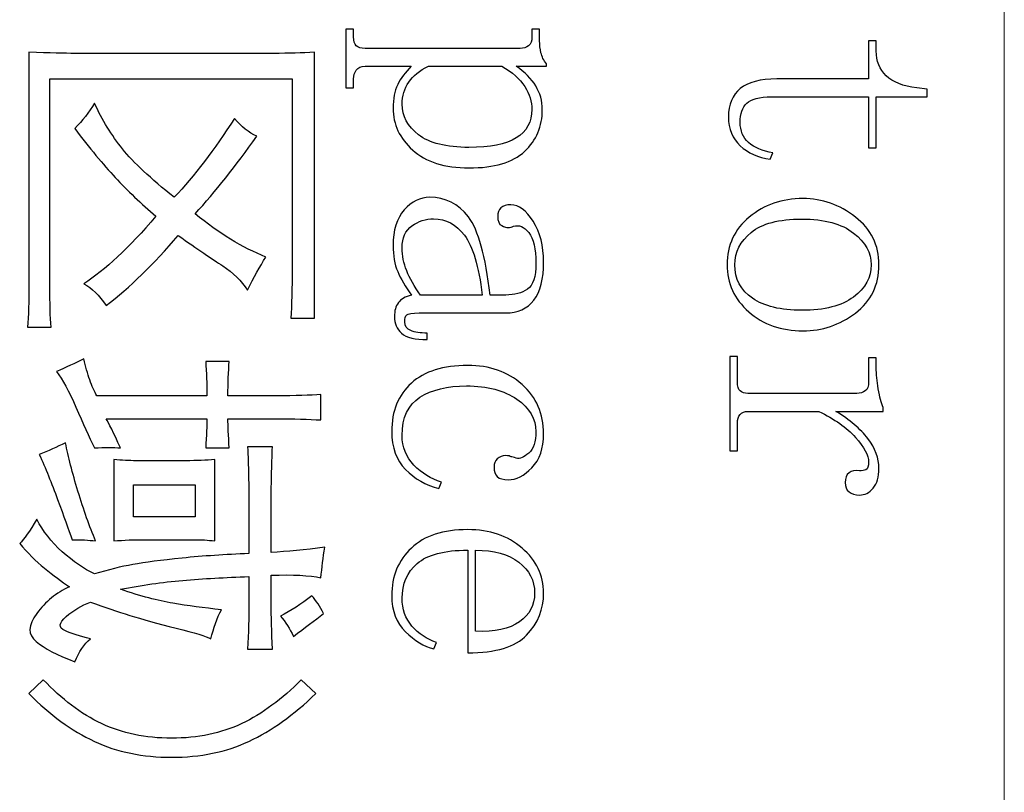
# Model space of a CAD drawing. Header units: millimetres. Extents: x -420 to 420, y -297 to 297.
# Tile 41 of 141: x 10.61 to 21.1, y -93.45 to -85.22. Entities that reach past the tile are written whole.
import ezdxf
from ezdxf.lldxf.tags import DXFTag

# ---------------------------------------------------------------- set-up
doc = ezdxf.new("R2010")
doc.units = ezdxf.units.MM
doc.header["$MEASUREMENT"] = 0
doc.layers.add('layer 1', color=7, linetype='Continuous')
tags = doc.linetypes.add('New Line2', pattern=[20.2, 12.7, -2.5, 2.5, -2.5]).pattern_tags.tags
tags[10:11] = [DXFTag(74, 4), DXFTag(75, 0), DXFTag(340, '0'), DXFTag(46, 1.0), DXFTag(50, 0.0), DXFTag(44, 0.0), DXFTag(45, 0.0)]
tags[8:9] = [DXFTag(74, 4), DXFTag(75, 0), DXFTag(340, '0'), DXFTag(46, 1.0), DXFTag(50, 0.0), DXFTag(44, 0.0), DXFTag(45, 0.0)]
tags[6:7] = [DXFTag(74, 4), DXFTag(75, 0), DXFTag(340, '0'), DXFTag(46, 1.0), DXFTag(50, 0.0), DXFTag(44, 0.0), DXFTag(45, 0.0)]
tags[4:5] = [DXFTag(74, 4), DXFTag(75, 0), DXFTag(340, '0'), DXFTag(46, 1.0), DXFTag(50, 0.0), DXFTag(44, 0.0), DXFTag(45, 0.0)]

msp = doc.modelspace()

# ---------------------------------------------------------------- linework, layer by layer
at = {"layer": 'layer 1', "color": 7, "linetype": 'New Line2', "lineweight": 9}
msp.add_open_spline([(21.0982, -50.9687), (21.0982, -50.9687), (21.0982, -111.0515), (21.0982, -111.0515)], degree=3, dxfattribs=at)
at = {"layer": 'layer 1', "color": 7}
for points, knots in [([(14.1678, -85.8466), (14.1678, -85.8466), (14.1678, -85.9415), (14.1678, -85.9415), (14.1678, -85.9415), (14.1678, -85.9415), (14.0858, -85.9415), (14.0858, -85.9415), (14.0858, -85.9415), (14.0858, -85.9415), (14.0858, -85.3166), (14.0858, -85.3166), (14.0858, -85.3166), (14.0858, -85.3166), (14.1678, -85.3166), (14.1678, -85.3166), (14.1678, -85.3166), (14.1678, -85.3166), (14.1678, -85.3982), (14.1678, -85.3982), (14.1678, -85.3982), (14.1678, -85.4433), (14.1774, -85.4751), (14.1958, -85.4931), (14.1958, -85.4931), (14.2142, -85.511), (14.247, -85.5203), (14.2934, -85.5203), (14.2934, -85.5203), (14.2934, -85.5203), (15.942, -85.5203), (15.942, -85.5203), (15.942, -85.5203), (15.9789, -85.5203), (16.0093, -85.511), (16.0325, -85.4931), (16.0325, -85.4931), (16.0557, -85.4751), (16.0676, -85.4433), (16.0676, -85.3982), (16.0676, -85.3982), (16.0676, -85.3982), (16.0676, -85.3166), (16.0676, -85.3166), (16.0676, -85.3166), (16.0676, -85.3166), (16.1497, -85.3166), (16.1497, -85.3166), (16.1497, -85.3166), (16.1497, -85.3166), (16.1497, -85.4387), (16.1497, -85.4387), (16.1497, -85.4387), (16.1497, -85.4844), (16.1545, -85.5272), (16.164, -85.5683), (16.164, -85.5683), (16.1735, -85.6088), (16.1926, -85.6475), (16.2212, -85.684), (16.2212, -85.684), (16.2212, -85.684), (16.2212, -85.7112), (16.2212, -85.7112), (16.2212, -85.7112), (16.2212, -85.7112), (15.9003, -85.7112), (15.9003, -85.7112), (15.9003, -85.7112), (15.9926, -85.7743), (16.0622, -85.8443), (16.1086, -85.9212), (16.1086, -85.9212), (16.1551, -85.9976), (16.1783, -86.0815), (16.1783, -86.1718), (16.1783, -86.1718), (16.1783, -86.3523), (16.1158, -86.501), (15.9902, -86.6184), (15.9902, -86.6184), (15.8646, -86.7359), (15.667, -86.7943), (15.3974, -86.7943), (15.3974, -86.7943), (15.1373, -86.7943), (14.938, -86.7313), (14.7981, -86.6046), (14.7981, -86.6046), (14.6589, -86.4784), (14.5893, -86.3297), (14.5893, -86.1579), (14.5893, -86.1579), (14.5893, -86.0589), (14.6053, -85.975), (14.638, -85.9073), (14.638, -85.9073), (14.6701, -85.8396), (14.7184, -85.7743), (14.7833, -85.7112), (14.7833, -85.7112), (14.7833, -85.7112), (14.2934, -85.7112), (14.2934, -85.7112), (14.2934, -85.7112), (14.247, -85.7112), (14.2142, -85.7245), (14.1958, -85.7517), (14.1958, -85.7517), (14.1774, -85.7789), (14.1678, -85.8107), (14.1678, -85.8466)], [0, 0, 0, 0, 0.0344828, 0.0344828, 0.0344828, 0.0344828, 0.0689655, 0.0689655, 0.0689655, 0.0689655, 0.1034483, 0.1034483, 0.1034483, 0.1034483, 0.137931, 0.137931, 0.137931, 0.137931, 0.1724138, 0.1724138, 0.1724138, 0.1724138, 0.2068966, 0.2068966, 0.2068966, 0.2068966, 0.2413793, 0.2413793, 0.2413793, 0.2413793, 0.2758621, 0.2758621, 0.2758621, 0.2758621, 0.3103448, 0.3103448, 0.3103448, 0.3103448, 0.3448276, 0.3448276, 0.3448276, 0.3448276, 0.3793103, 0.3793103, 0.3793103, 0.3793103, 0.4137931, 0.4137931, 0.4137931, 0.4137931, 0.4482759, 0.4482759, 0.4482759, 0.4482759, 0.4827586, 0.4827586, 0.4827586, 0.4827586, 0.5172414, 0.5172414, 0.5172414, 0.5172414, 0.5517241, 0.5517241, 0.5517241, 0.5517241, 0.5862069, 0.5862069, 0.5862069, 0.5862069, 0.6206897, 0.6206897, 0.6206897, 0.6206897, 0.6551724, 0.6551724, 0.6551724, 0.6551724, 0.6896552, 0.6896552, 0.6896552, 0.6896552, 0.7241379, 0.7241379, 0.7241379, 0.7241379, 0.7586207, 0.7586207, 0.7586207, 0.7586207, 0.7931034, 0.7931034, 0.7931034, 0.7931034, 0.8275862, 0.8275862, 0.8275862, 0.8275862, 0.862069, 0.862069, 0.862069, 0.862069, 0.8965517, 0.8965517, 0.8965517, 0.8965517, 0.9310345, 0.9310345, 0.9310345, 0.9310345, 1, 1, 1, 1]), ([(18.6202, -86.0375), (18.4899, -86.0375), (18.4012, -86.0601), (18.3548, -86.1052), (18.3548, -86.1052), (18.3083, -86.1504), (18.2852, -86.218), (18.2852, -86.3083), (18.2852, -86.3083), (18.2852, -86.3986), (18.3155, -86.4703), (18.3756, -86.5247), (18.3756, -86.5247), (18.4363, -86.5791), (18.5226, -86.615), (18.6339, -86.6329), (18.6339, -86.6329), (18.6339, -86.6329), (18.6059, -86.7006), (18.6059, -86.7006), (18.6059, -86.7006), (18.4762, -86.6827), (18.369, -86.6352), (18.2857, -86.5583), (18.2857, -86.5583), (18.2019, -86.4813), (18.1602, -86.3801), (18.1602, -86.2533), (18.1602, -86.2533), (18.1602, -86.118), (18.2019, -86.0161), (18.2857, -85.9484), (18.2857, -85.9484), (18.3696, -85.8807), (18.4994, -85.8466), (18.6762, -85.8466), (18.6762, -85.8466), (18.6762, -85.8466), (19.6528, -85.8466), (19.6528, -85.8466), (19.6528, -85.8466), (19.6528, -85.8466), (19.6528, -85.4398), (19.6528, -85.4398), (19.6528, -85.4398), (19.6528, -85.4398), (19.7349, -85.4398), (19.7349, -85.4398), (19.7349, -85.4398), (19.7349, -85.4398), (19.7349, -85.548), (19.7349, -85.548), (19.7349, -85.548), (19.7349, -85.6568), (19.7695, -85.7448), (19.8391, -85.813), (19.8391, -85.813), (19.9088, -85.8807), (20.0182, -85.9241), (20.1664, -85.9421), (20.1664, -85.9421), (20.1664, -85.9421), (20.2777, -85.9559), (20.2777, -85.9559), (20.2777, -85.9559), (20.2777, -85.9559), (20.2777, -86.0375), (20.2777, -86.0375), (20.2777, -86.0375), (20.2777, -86.0375), (19.7349, -86.0375), (19.7349, -86.0375), (19.7349, -86.0375), (19.7349, -86.0375), (19.7349, -86.5791), (19.7349, -86.5791), (19.7349, -86.5791), (19.7349, -86.5791), (19.6528, -86.5791), (19.6528, -86.5791), (19.6528, -86.5791), (19.6528, -86.5791), (19.6528, -86.0375), (19.6528, -86.0375), (19.6528, -86.0375), (19.6528, -86.0375), (18.6202, -86.0375), (18.6202, -86.0375)], [0, 0, 0, 0, 0.0434783, 0.0434783, 0.0434783, 0.0434783, 0.0869565, 0.0869565, 0.0869565, 0.0869565, 0.1304348, 0.1304348, 0.1304348, 0.1304348, 0.173913, 0.173913, 0.173913, 0.173913, 0.2173913, 0.2173913, 0.2173913, 0.2173913, 0.2608696, 0.2608696, 0.2608696, 0.2608696, 0.3043478, 0.3043478, 0.3043478, 0.3043478, 0.3478261, 0.3478261, 0.3478261, 0.3478261, 0.3913043, 0.3913043, 0.3913043, 0.3913043, 0.4347826, 0.4347826, 0.4347826, 0.4347826, 0.4782609, 0.4782609, 0.4782609, 0.4782609, 0.5217391, 0.5217391, 0.5217391, 0.5217391, 0.5652174, 0.5652174, 0.5652174, 0.5652174, 0.6086957, 0.6086957, 0.6086957, 0.6086957, 0.6521739, 0.6521739, 0.6521739, 0.6521739, 0.6956522, 0.6956522, 0.6956522, 0.6956522, 0.7391304, 0.7391304, 0.7391304, 0.7391304, 0.7826087, 0.7826087, 0.7826087, 0.7826087, 0.826087, 0.826087, 0.826087, 0.826087, 0.8695652, 0.8695652, 0.8695652, 0.8695652, 0.9130435, 0.9130435, 0.9130435, 0.9130435, 1, 1, 1, 1]), ([(13.5001, -88.3947), (13.5096, -88.2594), (13.5144, -88.0788), (13.5144, -87.8526), (13.5144, -87.8526), (13.5144, -87.8526), (13.5144, -85.8454), (13.5144, -85.8454), (13.5144, -85.8454), (13.5144, -85.8454), (10.9338, -85.8454), (10.9338, -85.8454), (10.9338, -85.8454), (10.9338, -85.8454), (10.9338, -88.0557), (10.9338, -88.0557), (10.9338, -88.0557), (10.9338, -88.2368), (10.9385, -88.3814), (10.9474, -88.4896), (10.9474, -88.4896), (10.9474, -88.4896), (10.6963, -88.4896), (10.6963, -88.4896), (10.6963, -88.4896), (10.7058, -88.3722), (10.7106, -88.2188), (10.7106, -88.0291), (10.7106, -88.0291), (10.7106, -88.0291), (10.7106, -85.5608), (10.7106, -85.5608), (10.7106, -85.5608), (10.9338, -85.57), (11.0963, -85.5741), (11.1986, -85.5741), (11.1986, -85.5741), (11.1986, -85.5741), (13.3191, -85.5741), (13.3191, -85.5741), (13.3191, -85.5741), (13.4769, -85.5741), (13.6209, -85.57), (13.7512, -85.5608), (13.7512, -85.5608), (13.7512, -85.5608), (13.7512, -88.3947), (13.7512, -88.3947), (13.7512, -88.3947), (13.7512, -88.3947), (13.5001, -88.3947), (13.5001, -88.3947)], [0, 0, 0, 0, 0.0714286, 0.0714286, 0.0714286, 0.0714286, 0.1428571, 0.1428571, 0.1428571, 0.1428571, 0.2142857, 0.2142857, 0.2142857, 0.2142857, 0.2857143, 0.2857143, 0.2857143, 0.2857143, 0.3571429, 0.3571429, 0.3571429, 0.3571429, 0.4285714, 0.4285714, 0.4285714, 0.4285714, 0.5, 0.5, 0.5, 0.5, 0.5714286, 0.5714286, 0.5714286, 0.5714286, 0.6428571, 0.6428571, 0.6428571, 0.6428571, 0.7142857, 0.7142857, 0.7142857, 0.7142857, 0.7857143, 0.7857143, 0.7857143, 0.7857143, 0.8571429, 0.8571429, 0.8571429, 0.8571429, 1, 1, 1, 1]), ([(14.9648, -85.7112), (14.8719, -85.7563), (14.8017, -85.8125), (14.7553, -85.8801), (14.7553, -85.8801), (14.7089, -85.9478), (14.6856, -86.0265), (14.6856, -86.1162), (14.6856, -86.1162), (14.6856, -86.2424), (14.744, -86.3505), (14.86, -86.4408), (14.86, -86.4408), (14.9766, -86.5305), (15.1558, -86.5756), (15.3974, -86.5756), (15.3974, -86.5756), (15.6207, -86.5756), (15.7884, -86.5421), (15.9003, -86.4744), (15.9003, -86.4744), (16.0116, -86.4067), (16.0676, -86.3054), (16.0676, -86.1706), (16.0676, -86.1706), (16.0676, -86.0896), (16.042, -86.0086), (15.9909, -85.9276), (15.9909, -85.9276), (15.9396, -85.846), (15.8581, -85.7743), (15.7468, -85.7112), (15.7468, -85.7112), (15.7468, -85.7112), (14.9648, -85.7112), (14.9648, -85.7112)], [0, 0, 0, 0, 0.1, 0.1, 0.1, 0.1, 0.2, 0.2, 0.2, 0.2, 0.3, 0.3, 0.3, 0.3, 0.4, 0.4, 0.4, 0.4, 0.5, 0.5, 0.5, 0.5, 0.6, 0.6, 0.6, 0.6, 0.7, 0.7, 0.7, 0.7, 0.8, 0.8, 0.8, 0.8, 1, 1, 1, 1]), ([(13.1377, -86.4559), (12.9145, -86.7723), (12.696, -87.0478), (12.4817, -87.2833), (12.4817, -87.2833), (12.7329, -87.491), (12.9841, -87.6449), (13.2352, -87.7438), (13.2352, -87.7438), (13.1704, -87.8433), (13.1049, -87.9608), (13.0401, -88.0968), (13.0401, -88.0968), (12.9745, -87.9972), (12.8865, -87.911), (12.7746, -87.8387), (12.7746, -87.8387), (12.6633, -87.7664), (12.505, -87.6582), (12.3008, -87.5135), (12.3008, -87.5135), (12.0401, -87.8208), (11.7842, -88.0696), (11.5337, -88.2594), (11.5337, -88.2594), (11.4593, -88.1512), (11.3801, -88.0742), (11.2962, -88.0291), (11.2962, -88.0291), (11.5194, -87.8844), (11.7753, -87.6449), (12.0634, -87.3099), (12.0634, -87.3099), (11.9057, -87.1745), (11.7611, -87.0368), (11.6313, -86.8967), (11.6313, -86.8967), (11.5009, -86.7561), (11.3569, -86.5826), (11.1986, -86.3743), (11.1986, -86.3743), (11.2826, -86.2933), (11.3522, -86.2024), (11.4081, -86.1029), (11.4081, -86.1029), (11.4914, -86.284), (11.5915, -86.4466), (11.7075, -86.5912), (11.7075, -86.5912), (11.8241, -86.7359), (12.0074, -86.9077), (12.2586, -87.1068), (12.2586, -87.1068), (12.4729, -86.8805), (12.6865, -86.6005), (12.9002, -86.2661), (12.9002, -86.2661), (12.9745, -86.3563), (13.0537, -86.4194), (13.1377, -86.4559)], [0, 0, 0, 0, 0.0625, 0.0625, 0.0625, 0.0625, 0.125, 0.125, 0.125, 0.125, 0.1875, 0.1875, 0.1875, 0.1875, 0.25, 0.25, 0.25, 0.25, 0.3125, 0.3125, 0.3125, 0.3125, 0.375, 0.375, 0.375, 0.375, 0.4375, 0.4375, 0.4375, 0.4375, 0.5, 0.5, 0.5, 0.5, 0.5625, 0.5625, 0.5625, 0.5625, 0.625, 0.625, 0.625, 0.625, 0.6875, 0.6875, 0.6875, 0.6875, 0.75, 0.75, 0.75, 0.75, 0.8125, 0.8125, 0.8125, 0.8125, 0.875, 0.875, 0.875, 0.875, 1, 1, 1, 1]), ([(14.5893, -87.6206), (14.5893, -87.4586), (14.6285, -87.3324), (14.7077, -87.2422), (14.7077, -87.2422), (14.7869, -87.1519), (14.8773, -87.1068), (14.9796, -87.1068), (14.9796, -87.1068), (15.1469, -87.1068), (15.2838, -87.1768), (15.3909, -87.3162), (15.3909, -87.3162), (15.498, -87.4563), (15.5742, -87.7334), (15.6213, -88.1483), (15.6213, -88.1483), (15.6213, -88.1483), (15.789, -88.1483), (15.789, -88.1483), (15.789, -88.1483), (15.8819, -88.1483), (15.9587, -88.128), (16.0193, -88.0875), (16.0193, -88.0875), (16.0801, -88.0464), (16.1105, -87.9538), (16.1105, -87.8092), (16.1105, -87.8092), (16.1105, -87.6559), (16.0849, -87.5471), (16.0336, -87.484), (16.0336, -87.484), (15.9825, -87.4204), (15.9289, -87.3978), (15.873, -87.4163), (15.873, -87.4163), (15.8546, -87.425), (15.8354, -87.4296), (15.8164, -87.4296), (15.8164, -87.4296), (15.7974, -87.4296), (15.7742, -87.4227), (15.7456, -87.4094), (15.7456, -87.4094), (15.7177, -87.3961), (15.7034, -87.3619), (15.7034, -87.3081), (15.7034, -87.3081), (15.7034, -87.2723), (15.7153, -87.2427), (15.7384, -87.2202), (15.7384, -87.2202), (15.7617, -87.1976), (15.7968, -87.1866), (15.8432, -87.1866), (15.8432, -87.1866), (15.9272, -87.1866), (16.0063, -87.2456), (16.0807, -87.3631), (16.0807, -87.3631), (16.1551, -87.4806), (16.1926, -87.6252), (16.1926, -87.797), (16.1926, -87.797), (16.1926, -87.9776), (16.1575, -88.113), (16.0879, -88.2038), (16.0879, -88.2038), (16.0182, -88.2941), (15.9182, -88.3392), (15.7879, -88.3392), (15.7879, -88.3392), (15.7879, -88.3392), (14.8677, -88.3392), (14.8677, -88.3392), (14.8677, -88.3392), (14.7933, -88.3392), (14.7493, -88.3461), (14.735, -88.3594), (14.735, -88.3594), (14.7213, -88.3728), (14.7142, -88.3976), (14.7142, -88.4335), (14.7142, -88.4335), (14.7142, -88.4781), (14.735, -88.5099), (14.7773, -88.5278), (14.7773, -88.5278), (14.8196, -88.5458), (14.8785, -88.5544), (14.9535, -88.5544), (14.9535, -88.5544), (14.9535, -88.5544), (14.9535, -88.6239), (14.9535, -88.6239), (14.9535, -88.6239), (14.8231, -88.6239), (14.732, -88.6013), (14.6803, -88.5562), (14.6803, -88.5562), (14.6291, -88.5105), (14.6035, -88.452), (14.6035, -88.3791), (14.6035, -88.3791), (14.6035, -88.3161), (14.6172, -88.2663), (14.6451, -88.2298), (14.6451, -88.2298), (14.6731, -88.1934), (14.719, -88.1662), (14.7839, -88.1483), (14.7839, -88.1483), (14.719, -88.058), (14.6701, -87.9747), (14.638, -87.8983), (14.638, -87.8983), (14.6053, -87.8213), (14.5893, -87.7288), (14.5893, -87.6206)], [0, 0, 0, 0, 0.0322581, 0.0322581, 0.0322581, 0.0322581, 0.0645161, 0.0645161, 0.0645161, 0.0645161, 0.0967742, 0.0967742, 0.0967742, 0.0967742, 0.1290323, 0.1290323, 0.1290323, 0.1290323, 0.1612903, 0.1612903, 0.1612903, 0.1612903, 0.1935484, 0.1935484, 0.1935484, 0.1935484, 0.2258065, 0.2258065, 0.2258065, 0.2258065, 0.2580645, 0.2580645, 0.2580645, 0.2580645, 0.2903226, 0.2903226, 0.2903226, 0.2903226, 0.3225806, 0.3225806, 0.3225806, 0.3225806, 0.3548387, 0.3548387, 0.3548387, 0.3548387, 0.3870968, 0.3870968, 0.3870968, 0.3870968, 0.4193548, 0.4193548, 0.4193548, 0.4193548, 0.4516129, 0.4516129, 0.4516129, 0.4516129, 0.483871, 0.483871, 0.483871, 0.483871, 0.516129, 0.516129, 0.516129, 0.516129, 0.5483871, 0.5483871, 0.5483871, 0.5483871, 0.5806452, 0.5806452, 0.5806452, 0.5806452, 0.6129032, 0.6129032, 0.6129032, 0.6129032, 0.6451613, 0.6451613, 0.6451613, 0.6451613, 0.6774194, 0.6774194, 0.6774194, 0.6774194, 0.7096774, 0.7096774, 0.7096774, 0.7096774, 0.7419355, 0.7419355, 0.7419355, 0.7419355, 0.7741935, 0.7741935, 0.7741935, 0.7741935, 0.8064516, 0.8064516, 0.8064516, 0.8064516, 0.8387097, 0.8387097, 0.8387097, 0.8387097, 0.8709677, 0.8709677, 0.8709677, 0.8709677, 0.9032258, 0.9032258, 0.9032258, 0.9032258, 0.9354839, 0.9354839, 0.9354839, 0.9354839, 1, 1, 1, 1]), ([(18.9547, -88.5301), (18.7226, -88.5301), (18.5292, -88.4624), (18.3762, -88.327), (18.3762, -88.327), (18.2226, -88.1911), (18.1459, -88.0244), (18.1459, -87.8254), (18.1459, -87.8254), (18.1459, -87.6177), (18.225, -87.4482), (18.3828, -87.3174), (18.3828, -87.3174), (18.5411, -87.186), (18.7315, -87.1207), (18.9547, -87.1207), (18.9547, -87.1207), (19.1594, -87.1207), (19.3452, -87.186), (19.5123, -87.3174), (19.5123, -87.3174), (19.6796, -87.4482), (19.7635, -87.6177), (19.7635, -87.8254), (19.7635, -87.8254), (19.7635, -88.0424), (19.6796, -88.2136), (19.5123, -88.3404), (19.5123, -88.3404), (19.3452, -88.4671), (19.1594, -88.5301), (18.9547, -88.5301)], [0, 0, 0, 0, 0.1111111, 0.1111111, 0.1111111, 0.1111111, 0.2222222, 0.2222222, 0.2222222, 0.2222222, 0.3333333, 0.3333333, 0.3333333, 0.3333333, 0.4444444, 0.4444444, 0.4444444, 0.4444444, 0.5555556, 0.5555556, 0.5555556, 0.5555556, 0.6666667, 0.6666667, 0.6666667, 0.6666667, 0.7777778, 0.7777778, 0.7777778, 0.7777778, 1, 1, 1, 1]), ([(15.0213, -87.3359), (14.9373, -87.3359), (14.8606, -87.3608), (14.7904, -87.4105), (14.7904, -87.4105), (14.7207, -87.4603), (14.6856, -87.539), (14.6856, -87.6472), (14.6856, -87.6472), (14.6856, -87.7288), (14.7017, -87.8098), (14.7344, -87.8908), (14.7344, -87.8908), (14.7672, -87.9724), (14.816, -88.058), (14.8815, -88.1483), (14.8815, -88.1483), (14.8815, -88.1483), (15.5391, -88.1483), (15.5391, -88.1483), (15.5391, -88.1483), (15.5016, -87.8416), (15.4385, -87.6293), (15.3498, -87.5118), (15.3498, -87.5118), (15.2612, -87.3943), (15.1516, -87.3359), (15.0213, -87.3359)], [0, 0, 0, 0, 0.125, 0.125, 0.125, 0.125, 0.25, 0.25, 0.25, 0.25, 0.375, 0.375, 0.375, 0.375, 0.5, 0.5, 0.5, 0.5, 0.625, 0.625, 0.625, 0.625, 0.75, 0.75, 0.75, 0.75, 1, 1, 1, 1]), ([(18.941, -87.3394), (18.6988, -87.3394), (18.5191, -87.3868), (18.403, -87.4811), (18.403, -87.4811), (18.2863, -87.5754), (18.228, -87.6906), (18.228, -87.8254), (18.228, -87.8254), (18.228, -87.9782), (18.2912, -88.0979), (18.4166, -88.183), (18.4166, -88.183), (18.5422, -88.2686), (18.7172, -88.3114), (18.941, -88.3114), (18.941, -88.3114), (19.1833, -88.3114), (19.3672, -88.264), (19.4927, -88.1697), (19.4927, -88.1697), (19.6183, -88.0754), (19.6814, -87.9602), (19.6814, -87.8254), (19.6814, -87.8254), (19.6814, -87.6993), (19.6183, -87.587), (19.4927, -87.4881), (19.4927, -87.4881), (19.3672, -87.3891), (19.1833, -87.3394), (18.941, -87.3394)], [0, 0, 0, 0, 0.1111111, 0.1111111, 0.1111111, 0.1111111, 0.2222222, 0.2222222, 0.2222222, 0.2222222, 0.3333333, 0.3333333, 0.3333333, 0.3333333, 0.4444444, 0.4444444, 0.4444444, 0.4444444, 0.5555556, 0.5555556, 0.5555556, 0.5555556, 0.6666667, 0.6666667, 0.6666667, 0.6666667, 0.7777778, 0.7777778, 0.7777778, 0.7777778, 1, 1, 1, 1]), ([(19.304, -89.3876), (19.4529, -89.4779), (19.5665, -89.5745), (19.6451, -89.6781), (19.6451, -89.6781), (19.7242, -89.7816), (19.7635, -89.8875), (19.7635, -89.9957), (19.7635, -89.9957), (19.7635, -90.086), (19.7427, -90.156), (19.7011, -90.2058), (19.7011, -90.2058), (19.6594, -90.2549), (19.6112, -90.2798), (19.5552, -90.2798), (19.5552, -90.2798), (19.5093, -90.2798), (19.4725, -90.2688), (19.4445, -90.2463), (19.4445, -90.2463), (19.4166, -90.2237), (19.4029, -90.1896), (19.4029, -90.1444), (19.4029, -90.1444), (19.4029, -90.0993), (19.4166, -90.0657), (19.4445, -90.0432), (19.4445, -90.0432), (19.4725, -90.0206), (19.5093, -90.0137), (19.5558, -90.0229), (19.5558, -90.0229), (19.5832, -90.0229), (19.6064, -90.0183), (19.6249, -90.0096), (19.6249, -90.0096), (19.6433, -90.0004), (19.6528, -89.9732), (19.6528, -89.9286), (19.6528, -89.9286), (19.6528, -89.8563), (19.6064, -89.7683), (19.5129, -89.6648), (19.5129, -89.6648), (19.4202, -89.5612), (19.2897, -89.4686), (19.1226, -89.3876), (19.1226, -89.3876), (19.1226, -89.3876), (18.3685, -89.3876), (18.3685, -89.3876), (18.3685, -89.3876), (18.331, -89.3876), (18.303, -89.3992), (18.2846, -89.4218), (18.2846, -89.4218), (18.2662, -89.4443), (18.2566, -89.4733), (18.2566, -89.5097), (18.2566, -89.5097), (18.2566, -89.5097), (18.2566, -89.8083), (18.2566, -89.8083), (18.2566, -89.8083), (18.2566, -89.8083), (18.1744, -89.8083), (18.1744, -89.8083), (18.1744, -89.8083), (18.1744, -89.8083), (18.1744, -88.8032), (18.1744, -88.8032), (18.1744, -88.8032), (18.1744, -88.8032), (18.2566, -88.8032), (18.2566, -88.8032), (18.2566, -88.8032), (18.2566, -88.8032), (18.2566, -89.0746), (18.2566, -89.0746), (18.2566, -89.0746), (18.2566, -89.1197), (18.2662, -89.1516), (18.2846, -89.1695), (18.2846, -89.1695), (18.303, -89.1874), (18.331, -89.1967), (18.3685, -89.1967), (18.3685, -89.1967), (18.3685, -89.1967), (19.5272, -89.1967), (19.5272, -89.1967), (19.5272, -89.1967), (19.5642, -89.1967), (19.5945, -89.1874), (19.6178, -89.1695), (19.6178, -89.1695), (19.6409, -89.1516), (19.6528, -89.1197), (19.6528, -89.0746), (19.6528, -89.0746), (19.6528, -89.0746), (19.6528, -88.8171), (19.6528, -88.8171), (19.6528, -88.8171), (19.6528, -88.8171), (19.7349, -88.8171), (19.7349, -88.8171), (19.7349, -88.8171), (19.7349, -88.8171), (19.7349, -88.9253), (19.7349, -88.9253), (19.7349, -88.9253), (19.7349, -88.989), (19.7421, -89.0636), (19.7564, -89.1492), (19.7564, -89.1492), (19.7707, -89.2354), (19.7874, -89.3014), (19.8064, -89.3465), (19.8064, -89.3465), (19.8064, -89.3465), (19.8064, -89.3876), (19.8064, -89.3876), (19.8064, -89.3876), (19.8064, -89.3876), (19.304, -89.3876), (19.304, -89.3876)], [0, 0, 0, 0, 0.030303, 0.030303, 0.030303, 0.030303, 0.0606061, 0.0606061, 0.0606061, 0.0606061, 0.0909091, 0.0909091, 0.0909091, 0.0909091, 0.1212121, 0.1212121, 0.1212121, 0.1212121, 0.1515152, 0.1515152, 0.1515152, 0.1515152, 0.1818182, 0.1818182, 0.1818182, 0.1818182, 0.2121212, 0.2121212, 0.2121212, 0.2121212, 0.2424242, 0.2424242, 0.2424242, 0.2424242, 0.2727273, 0.2727273, 0.2727273, 0.2727273, 0.3030303, 0.3030303, 0.3030303, 0.3030303, 0.3333333, 0.3333333, 0.3333333, 0.3333333, 0.3636364, 0.3636364, 0.3636364, 0.3636364, 0.3939394, 0.3939394, 0.3939394, 0.3939394, 0.4242424, 0.4242424, 0.4242424, 0.4242424, 0.4545455, 0.4545455, 0.4545455, 0.4545455, 0.4848485, 0.4848485, 0.4848485, 0.4848485, 0.5151515, 0.5151515, 0.5151515, 0.5151515, 0.5454545, 0.5454545, 0.5454545, 0.5454545, 0.5757576, 0.5757576, 0.5757576, 0.5757576, 0.6060606, 0.6060606, 0.6060606, 0.6060606, 0.6363636, 0.6363636, 0.6363636, 0.6363636, 0.6666667, 0.6666667, 0.6666667, 0.6666667, 0.6969697, 0.6969697, 0.6969697, 0.6969697, 0.7272727, 0.7272727, 0.7272727, 0.7272727, 0.7575758, 0.7575758, 0.7575758, 0.7575758, 0.7878788, 0.7878788, 0.7878788, 0.7878788, 0.8181818, 0.8181818, 0.8181818, 0.8181818, 0.8484848, 0.8484848, 0.8484848, 0.8484848, 0.8787879, 0.8787879, 0.8787879, 0.8787879, 0.9090909, 0.9090909, 0.9090909, 0.9090909, 0.9393939, 0.9393939, 0.9393939, 0.9393939, 1, 1, 1, 1]), ([(13.3465, -89.2221), (13.5513, -89.2221), (13.7096, -89.2175), (13.8209, -89.2088), (13.8209, -89.2088), (13.8209, -89.2088), (13.8209, -89.4796), (13.8209, -89.4796), (13.8209, -89.4796), (13.6912, -89.4709), (13.5328, -89.4663), (13.3465, -89.4663), (13.3465, -89.4663), (13.3465, -89.4663), (12.8305, -89.4663), (12.8305, -89.4663), (12.8305, -89.4663), (12.8305, -89.5386), (12.8353, -89.6428), (12.8448, -89.7782), (12.8448, -89.7782), (12.8448, -89.7782), (12.5936, -89.7782), (12.5936, -89.7782), (12.5936, -89.7782), (12.6026, -89.6428), (12.6073, -89.5386), (12.6073, -89.4663), (12.6073, -89.4663), (12.6073, -89.4663), (11.5337, -89.4663), (11.5337, -89.4663), (11.5337, -89.4663), (11.561, -89.5114), (11.6122, -89.6156), (11.6866, -89.7782), (11.6866, -89.7782), (11.6122, -89.7689), (11.5194, -89.7689), (11.4081, -89.7782), (11.4081, -89.7782), (11.3522, -89.6607), (11.2867, -89.5161), (11.2123, -89.3442), (11.2123, -89.3442), (11.1379, -89.1724), (11.0683, -89.0457), (11.0034, -88.9647), (11.0034, -88.9647), (11.1057, -88.9195), (11.2034, -88.8744), (11.2962, -88.8287), (11.2962, -88.8287), (11.3147, -88.9103), (11.3355, -88.9849), (11.3593, -89.0526), (11.3593, -89.0526), (11.3825, -89.1203), (11.4081, -89.177), (11.4355, -89.2221), (11.4355, -89.2221), (11.4355, -89.2221), (12.6073, -89.2221), (12.6073, -89.2221), (12.6073, -89.2221), (12.6073, -89.0954), (12.6026, -88.9733), (12.5936, -88.8559), (12.5936, -88.8559), (12.5936, -88.8559), (12.8448, -88.8559), (12.8448, -88.8559), (12.8448, -88.8559), (12.8353, -88.9647), (12.8305, -89.0867), (12.8305, -89.2221), (12.8305, -89.2221), (12.8305, -89.2221), (13.3465, -89.2221), (13.3465, -89.2221)], [0, 0, 0, 0, 0.047619, 0.047619, 0.047619, 0.047619, 0.0952381, 0.0952381, 0.0952381, 0.0952381, 0.1428571, 0.1428571, 0.1428571, 0.1428571, 0.1904762, 0.1904762, 0.1904762, 0.1904762, 0.2380952, 0.2380952, 0.2380952, 0.2380952, 0.2857143, 0.2857143, 0.2857143, 0.2857143, 0.3333333, 0.3333333, 0.3333333, 0.3333333, 0.3809524, 0.3809524, 0.3809524, 0.3809524, 0.4285714, 0.4285714, 0.4285714, 0.4285714, 0.4761905, 0.4761905, 0.4761905, 0.4761905, 0.5238095, 0.5238095, 0.5238095, 0.5238095, 0.5714286, 0.5714286, 0.5714286, 0.5714286, 0.6190476, 0.6190476, 0.6190476, 0.6190476, 0.6666667, 0.6666667, 0.6666667, 0.6666667, 0.7142857, 0.7142857, 0.7142857, 0.7142857, 0.7619048, 0.7619048, 0.7619048, 0.7619048, 0.8095238, 0.8095238, 0.8095238, 0.8095238, 0.8571429, 0.8571429, 0.8571429, 0.8571429, 0.9047619, 0.9047619, 0.9047619, 0.9047619, 1, 1, 1, 1]), ([(15.7897, -89.8598), (15.8176, -89.8598), (15.836, -89.8644), (15.8456, -89.8731), (15.8456, -89.8731), (15.8546, -89.8731), (15.8736, -89.8777), (15.901, -89.887), (15.901, -89.887), (15.9384, -89.8962), (15.9825, -89.8777), (16.0336, -89.8326), (16.0336, -89.8326), (16.0849, -89.788), (16.1105, -89.7111), (16.1105, -89.6029), (16.1105, -89.6029), (16.1105, -89.468), (16.0432, -89.3535), (15.9081, -89.2586), (15.9081, -89.2586), (15.773, -89.1643), (15.5938, -89.1168), (15.3701, -89.1168), (15.3701, -89.1168), (15.1653, -89.1168), (14.9999, -89.1573), (14.8743, -89.2383), (14.8743, -89.2383), (14.7487, -89.3193), (14.6856, -89.4542), (14.6856, -89.6434), (14.6856, -89.6434), (14.6856, -89.7689), (14.7273, -89.8748), (14.8112, -89.9604), (14.8112, -89.9604), (14.8952, -90.0461), (14.9928, -90.1068), (15.1046, -90.1427), (15.1046, -90.1427), (15.1046, -90.1427), (15.0766, -90.2104), (15.0766, -90.2104), (15.0766, -90.2104), (14.9373, -90.1745), (14.819, -90.1068), (14.7213, -90.0073), (14.7213, -90.0073), (14.6237, -89.9084), (14.575, -89.773), (14.575, -89.6017), (14.575, -89.6017), (14.575, -89.3853), (14.6446, -89.214), (14.7839, -89.0873), (14.7839, -89.0873), (14.9237, -88.9612), (15.1236, -88.8981), (15.3838, -88.8981), (15.3838, -88.8981), (15.6164, -88.8981), (15.8093, -88.9658), (15.9623, -89.1012), (15.9623, -89.1012), (16.1158, -89.2366), (16.1926, -89.4125), (16.1926, -89.6295), (16.1926, -89.6295), (16.1926, -89.7828), (16.1509, -89.9026), (16.0676, -89.9882), (16.0676, -89.9882), (15.9837, -90.0738), (15.9003, -90.1167), (15.817, -90.1167), (15.817, -90.1167), (15.7617, -90.1167), (15.7218, -90.1057), (15.6986, -90.0831), (15.6986, -90.0831), (15.6754, -90.0605), (15.6641, -90.0264), (15.6641, -89.9813), (15.6641, -89.9813), (15.6641, -89.9454), (15.676, -89.9159), (15.6991, -89.8933), (15.6991, -89.8933), (15.7224, -89.8708), (15.7521, -89.8598), (15.7897, -89.8598)], [0, 0, 0, 0, 0.0416667, 0.0416667, 0.0416667, 0.0416667, 0.0833333, 0.0833333, 0.0833333, 0.0833333, 0.125, 0.125, 0.125, 0.125, 0.1666667, 0.1666667, 0.1666667, 0.1666667, 0.2083333, 0.2083333, 0.2083333, 0.2083333, 0.25, 0.25, 0.25, 0.25, 0.2916667, 0.2916667, 0.2916667, 0.2916667, 0.3333333, 0.3333333, 0.3333333, 0.3333333, 0.375, 0.375, 0.375, 0.375, 0.4166667, 0.4166667, 0.4166667, 0.4166667, 0.4583333, 0.4583333, 0.4583333, 0.4583333, 0.5, 0.5, 0.5, 0.5, 0.5416667, 0.5416667, 0.5416667, 0.5416667, 0.5833333, 0.5833333, 0.5833333, 0.5833333, 0.625, 0.625, 0.625, 0.625, 0.6666667, 0.6666667, 0.6666667, 0.6666667, 0.7083333, 0.7083333, 0.7083333, 0.7083333, 0.75, 0.75, 0.75, 0.75, 0.7916667, 0.7916667, 0.7916667, 0.7916667, 0.8333333, 0.8333333, 0.8333333, 0.8333333, 0.875, 0.875, 0.875, 0.875, 0.9166667, 0.9166667, 0.9166667, 0.9166667, 1, 1, 1, 1]), ([(11.101, -89.7238), (11.129, -89.8684), (11.173, -90.0403), (11.2337, -90.2393), (11.2337, -90.2393), (11.2939, -90.4384), (11.3569, -90.6143), (11.4218, -90.7682), (11.4218, -90.7682), (11.3474, -90.7589), (11.2634, -90.7549), (11.1707, -90.7549), (11.1707, -90.7549), (11.1337, -90.6461), (11.0825, -90.5037), (11.0171, -90.3273), (11.0171, -90.3273), (10.9522, -90.1514), (10.8874, -89.9905), (10.8218, -89.8459), (10.8218, -89.8459), (10.9147, -89.81), (11.0081, -89.7689), (11.101, -89.7238)], [0, 0, 0, 0, 0.1428571, 0.1428571, 0.1428571, 0.1428571, 0.2857143, 0.2857143, 0.2857143, 0.2857143, 0.4285714, 0.4285714, 0.4285714, 0.4285714, 0.5714286, 0.5714286, 0.5714286, 0.5714286, 0.7142857, 0.7142857, 0.7142857, 0.7142857, 1, 1, 1, 1]), ([(13.8209, -91.1616), (13.7, -91.1344), (13.5233, -91.1252), (13.2911, -91.1344), (13.2911, -91.1344), (13.2911, -91.1344), (13.2911, -91.4191), (13.2911, -91.4191), (13.2911, -91.4191), (13.2911, -91.573), (13.2954, -91.7402), (13.3048, -91.9207), (13.3048, -91.9207), (13.3048, -91.9207), (13.0401, -91.9207), (13.0401, -91.9207), (13.0401, -91.9207), (13.0489, -91.7489), (13.0537, -91.5817), (13.0537, -91.4191), (13.0537, -91.4191), (13.0537, -91.4191), (13.0537, -91.1477), (13.0537, -91.1477), (13.0537, -91.1477), (12.8026, -91.157), (12.568, -91.1703), (12.3497, -91.1888), (12.3497, -91.1888), (12.1307, -91.2067), (11.9098, -91.238), (11.6866, -91.2837), (11.6866, -91.2837), (11.9009, -91.356), (12.0865, -91.4058), (12.2449, -91.4324), (12.2449, -91.4324), (12.4026, -91.4596), (12.5752, -91.4822), (12.7609, -91.5007), (12.7609, -91.5007), (12.7145, -91.5909), (12.677, -91.6951), (12.6496, -91.8125), (12.6496, -91.8125), (12.6026, -91.7853), (12.4794, -91.7466), (12.2794, -91.6968), (12.2794, -91.6968), (12.0794, -91.6471), (11.9145, -91.6019), (11.7842, -91.5614), (11.7842, -91.5614), (11.6545, -91.5209), (11.5146, -91.4735), (11.3659, -91.4191), (11.3659, -91.4191), (11.273, -91.455), (11.1867, -91.507), (11.1081, -91.5747), (11.1081, -91.5747), (11.029, -91.643), (11.0242, -91.6928), (11.0938, -91.724), (11.0938, -91.724), (11.1635, -91.7558), (11.2546, -91.7853), (11.3659, -91.8125), (11.3659, -91.8125), (11.301, -91.8663), (11.245, -91.9479), (11.1986, -92.0567), (11.1986, -92.0567), (11.013, -91.9844), (10.8754, -91.9121), (10.7874, -91.8397), (10.7874, -91.8397), (10.6987, -91.7674), (10.7011, -91.6679), (10.7939, -91.5412), (10.7939, -91.5412), (10.8874, -91.4145), (11.0034, -91.3196), (11.1427, -91.2565), (11.1427, -91.2565), (11.0594, -91.2021), (10.9707, -91.1367), (10.8778, -91.0598), (10.8778, -91.0598), (10.7849, -90.9828), (10.6963, -90.8949), (10.6129, -90.7954), (10.6129, -90.7954), (10.6594, -90.7502), (10.7195, -90.664), (10.7939, -90.5379), (10.7939, -90.5379), (10.8594, -90.664), (10.9498, -90.7792), (11.0658, -90.8833), (11.0658, -90.8833), (11.1826, -90.9874), (11.2962, -91.0667), (11.4081, -91.1205), (11.4081, -91.1205), (11.5569, -91.0754), (11.6938, -91.0418), (11.8194, -91.0193), (11.8194, -91.0193), (11.9449, -90.9961), (12.1193, -90.9736), (12.3425, -90.951), (12.3425, -90.951), (12.5657, -90.9284), (12.8026, -90.9128), (13.0537, -90.9036), (13.0537, -90.9036), (13.0537, -90.9036), (13.0537, -90.4019), (13.0537, -90.4019), (13.0537, -90.4019), (13.0537, -90.1763), (13.0489, -89.9633), (13.0401, -89.7649), (13.0401, -89.7649), (13.0401, -89.7649), (13.3048, -89.7649), (13.3048, -89.7649), (13.3048, -89.7649), (13.2954, -89.9633), (13.2911, -90.1763), (13.2911, -90.4019), (13.2911, -90.4019), (13.2911, -90.4019), (13.2911, -90.8902), (13.2911, -90.8902), (13.2911, -90.8902), (13.4584, -90.881), (13.6489, -90.8631), (13.8632, -90.8359), (13.8632, -90.8359), (13.8441, -90.9446), (13.8303, -91.0528), (13.8209, -91.1616)], [0, 0, 0, 0, 0.027027, 0.027027, 0.027027, 0.027027, 0.0540541, 0.0540541, 0.0540541, 0.0540541, 0.0810811, 0.0810811, 0.0810811, 0.0810811, 0.1081081, 0.1081081, 0.1081081, 0.1081081, 0.1351351, 0.1351351, 0.1351351, 0.1351351, 0.1621622, 0.1621622, 0.1621622, 0.1621622, 0.1891892, 0.1891892, 0.1891892, 0.1891892, 0.2162162, 0.2162162, 0.2162162, 0.2162162, 0.2432432, 0.2432432, 0.2432432, 0.2432432, 0.2702703, 0.2702703, 0.2702703, 0.2702703, 0.2972973, 0.2972973, 0.2972973, 0.2972973, 0.3243243, 0.3243243, 0.3243243, 0.3243243, 0.3513514, 0.3513514, 0.3513514, 0.3513514, 0.3783784, 0.3783784, 0.3783784, 0.3783784, 0.4054054, 0.4054054, 0.4054054, 0.4054054, 0.4324324, 0.4324324, 0.4324324, 0.4324324, 0.4594595, 0.4594595, 0.4594595, 0.4594595, 0.4864865, 0.4864865, 0.4864865, 0.4864865, 0.5135135, 0.5135135, 0.5135135, 0.5135135, 0.5405405, 0.5405405, 0.5405405, 0.5405405, 0.5675676, 0.5675676, 0.5675676, 0.5675676, 0.5945946, 0.5945946, 0.5945946, 0.5945946, 0.6216216, 0.6216216, 0.6216216, 0.6216216, 0.6486486, 0.6486486, 0.6486486, 0.6486486, 0.6756757, 0.6756757, 0.6756757, 0.6756757, 0.7027027, 0.7027027, 0.7027027, 0.7027027, 0.7297297, 0.7297297, 0.7297297, 0.7297297, 0.7567568, 0.7567568, 0.7567568, 0.7567568, 0.7837838, 0.7837838, 0.7837838, 0.7837838, 0.8108108, 0.8108108, 0.8108108, 0.8108108, 0.8378378, 0.8378378, 0.8378378, 0.8378378, 0.8648649, 0.8648649, 0.8648649, 0.8648649, 0.8918919, 0.8918919, 0.8918919, 0.8918919, 0.9189189, 0.9189189, 0.9189189, 0.9189189, 0.9459459, 0.9459459, 0.9459459, 0.9459459, 1, 1, 1, 1]), ([(11.9521, -90.7549), (11.8312, -90.7549), (11.7194, -90.7589), (11.617, -90.7682), (11.617, -90.7682), (11.617, -90.7682), (11.617, -89.9003), (11.617, -89.9003), (11.617, -89.9003), (11.7009, -89.9095), (11.7801, -89.9136), (11.8545, -89.9136), (11.8545, -89.9136), (11.8545, -89.9136), (12.3841, -89.9136), (12.3841, -89.9136), (12.3841, -89.9136), (12.496, -89.9136), (12.5984, -89.9095), (12.6913, -89.9003), (12.6913, -89.9003), (12.6913, -89.9003), (12.6913, -90.7682), (12.6913, -90.7682), (12.6913, -90.7682), (12.6169, -90.7589), (12.5425, -90.7549), (12.468, -90.7549), (12.468, -90.7549), (12.468, -90.7549), (11.9521, -90.7549), (11.9521, -90.7549)], [0, 0, 0, 0, 0.1111111, 0.1111111, 0.1111111, 0.1111111, 0.2222222, 0.2222222, 0.2222222, 0.2222222, 0.3333333, 0.3333333, 0.3333333, 0.3333333, 0.4444444, 0.4444444, 0.4444444, 0.4444444, 0.5555556, 0.5555556, 0.5555556, 0.5555556, 0.6666667, 0.6666667, 0.6666667, 0.6666667, 0.7777778, 0.7777778, 0.7777778, 0.7777778, 1, 1, 1, 1]), ([(11.8265, -90.5107), (11.8265, -90.5107), (12.4817, -90.5107), (12.4817, -90.5107), (12.4817, -90.5107), (12.4817, -90.5107), (12.4817, -90.1716), (12.4817, -90.1716), (12.4817, -90.1716), (12.4817, -90.1716), (11.8265, -90.1716), (11.8265, -90.1716), (11.8265, -90.1716), (11.8265, -90.1716), (11.8265, -90.5107), (11.8265, -90.5107)], [0, 0, 0, 0, 0.2, 0.2, 0.2, 0.2, 0.4, 0.4, 0.4, 0.4, 0.6, 0.6, 0.6, 0.6, 1, 1, 1, 1]), ([(15.3855, -90.8665), (15.1338, -90.8665), (14.954, -90.914), (14.8463, -91.0083), (14.8463, -91.0083), (14.7392, -91.1026), (14.6856, -91.2264), (14.6856, -91.3792), (14.6856, -91.3792), (14.6856, -91.496), (14.7207, -91.595), (14.7904, -91.6754), (14.7904, -91.6754), (14.8606, -91.7564), (14.9469, -91.8148), (15.0499, -91.8507), (15.0499, -91.8507), (15.0499, -91.8507), (15.0219, -91.9184), (15.0219, -91.9184), (15.0219, -91.9184), (14.9196, -91.8912), (14.819, -91.8305), (14.7213, -91.7362), (14.7213, -91.7362), (14.6237, -91.6413), (14.575, -91.5128), (14.575, -91.3508), (14.575, -91.3508), (14.575, -91.1437), (14.6446, -90.9747), (14.7839, -90.844), (14.7839, -90.844), (14.9237, -90.7132), (15.1236, -90.6478), (15.3838, -90.6478), (15.3838, -90.6478), (15.6164, -90.6478), (15.8093, -90.7132), (15.9623, -90.844), (15.9623, -90.844), (16.1158, -90.9747), (16.1926, -91.135), (16.1926, -91.3242), (16.1926, -91.3242), (16.1926, -91.4955), (16.1325, -91.6442), (16.0116, -91.7709), (16.0116, -91.7709), (15.8909, -91.897), (15.6825, -91.9601), (15.3855, -91.9601), (15.3855, -91.9601), (15.3855, -91.9601), (15.3855, -90.8665), (15.3855, -90.8665)], [0, 0, 0, 0, 0.0666667, 0.0666667, 0.0666667, 0.0666667, 0.1333333, 0.1333333, 0.1333333, 0.1333333, 0.2, 0.2, 0.2, 0.2, 0.2666667, 0.2666667, 0.2666667, 0.2666667, 0.3333333, 0.3333333, 0.3333333, 0.3333333, 0.4, 0.4, 0.4, 0.4, 0.4666667, 0.4666667, 0.4666667, 0.4666667, 0.5333333, 0.5333333, 0.5333333, 0.5333333, 0.6, 0.6, 0.6, 0.6, 0.6666667, 0.6666667, 0.6666667, 0.6666667, 0.7333333, 0.7333333, 0.7333333, 0.7333333, 0.8, 0.8, 0.8, 0.8, 0.8666667, 0.8666667, 0.8666667, 0.8666667, 1, 1, 1, 1]), ([(15.4677, -91.731), (15.6724, -91.7402), (15.8283, -91.7061), (15.9355, -91.6297), (15.9355, -91.6297), (16.0426, -91.5533), (16.0962, -91.4521), (16.0962, -91.3259), (16.0962, -91.3259), (16.0962, -91.1905), (16.0402, -91.0806), (15.9283, -90.995), (15.9283, -90.995), (15.817, -90.9093), (15.6634, -90.8665), (15.4677, -90.8665), (15.4677, -90.8665), (15.4677, -90.8665), (15.4677, -91.731), (15.4677, -91.731)], [0, 0, 0, 0, 0.1666667, 0.1666667, 0.1666667, 0.1666667, 0.3333333, 0.3333333, 0.3333333, 0.3333333, 0.5, 0.5, 0.5, 0.5, 0.6666667, 0.6666667, 0.6666667, 0.6666667, 1, 1, 1, 1]), ([(13.3888, -91.5684), (13.5001, -91.514), (13.612, -91.4417), (13.7233, -91.3514), (13.7233, -91.3514), (13.7697, -91.4058), (13.8119, -91.4688), (13.8489, -91.5412), (13.8489, -91.5412), (13.756, -91.6135), (13.6489, -91.6951), (13.528, -91.7853), (13.528, -91.7853), (13.4911, -91.7038), (13.4441, -91.6314), (13.3888, -91.5684)], [0, 0, 0, 0, 0.2, 0.2, 0.2, 0.2, 0.4, 0.4, 0.4, 0.4, 0.6, 0.6, 0.6, 0.6, 1, 1, 1, 1]), ([(12.2306, -93.0733), (11.9241, -93.0733), (11.6498, -93.0172), (11.4081, -92.9038), (11.4081, -92.9038), (11.1659, -92.7909), (10.9338, -92.6214), (10.7106, -92.3952), (10.7106, -92.3952), (10.7106, -92.3952), (10.8635, -92.2465), (10.8635, -92.2465), (10.8635, -92.2465), (11.0594, -92.4542), (11.2659, -92.6104), (11.4843, -92.714), (11.4843, -92.714), (11.7033, -92.8181), (11.9521, -92.8702), (12.2306, -92.8702), (12.2306, -92.8702), (12.5097, -92.8702), (12.7585, -92.8181), (12.9769, -92.714), (12.9769, -92.714), (13.1954, -92.6104), (13.4073, -92.4542), (13.612, -92.2465), (13.612, -92.2465), (13.612, -92.2465), (13.7655, -92.3952), (13.7655, -92.3952), (13.7655, -92.3952), (13.5328, -92.6214), (13.2954, -92.7909), (13.0537, -92.9038), (13.0537, -92.9038), (12.8121, -93.0172), (12.5377, -93.0733), (12.2306, -93.0733)], [0, 0, 0, 0, 0.0909091, 0.0909091, 0.0909091, 0.0909091, 0.1818182, 0.1818182, 0.1818182, 0.1818182, 0.2727273, 0.2727273, 0.2727273, 0.2727273, 0.3636364, 0.3636364, 0.3636364, 0.3636364, 0.4545455, 0.4545455, 0.4545455, 0.4545455, 0.5454545, 0.5454545, 0.5454545, 0.5454545, 0.6363636, 0.6363636, 0.6363636, 0.6363636, 0.7272727, 0.7272727, 0.7272727, 0.7272727, 0.8181818, 0.8181818, 0.8181818, 0.8181818, 1, 1, 1, 1])]:
    msp.add_open_spline(points, degree=3, knots=knots, dxfattribs=at)

doc.saveas('drawing.dxf')
